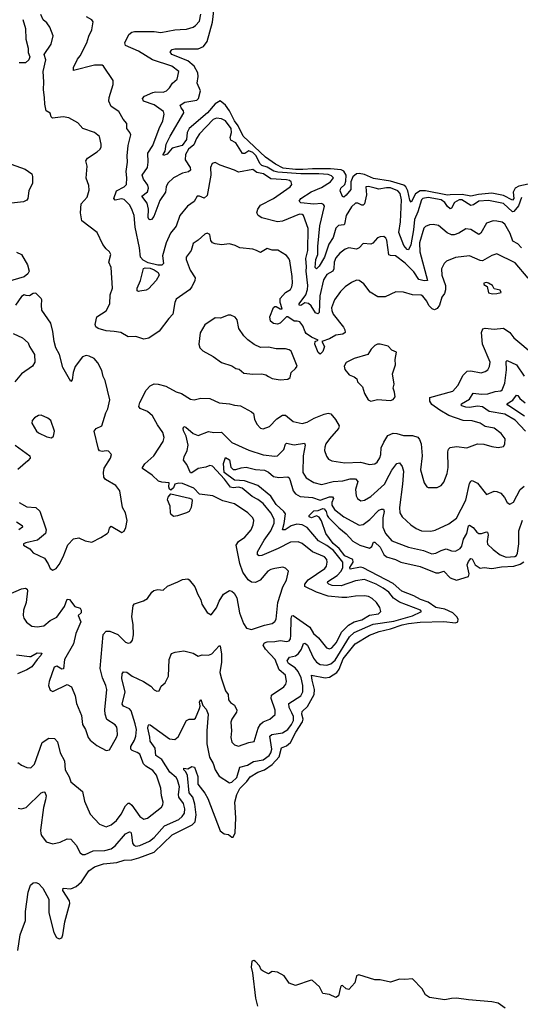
# Model space of a CAD drawing. Extents: x 1995161 to 2088924, y 769148 to 906007.
# Tile 210 of 256: x 2080070 to 2083925, y 816779 to 824363. Entities that reach past the tile are written whole.
import ezdxf

# ---------------------------------------------------------------- set-up
doc = ezdxf.new("R2010")
doc.units = 0

msp = doc.modelspace()

# ---------------------------------------------------------------- linework, layer by layer
at = {"layer": '0CON20XD'}
for points in [[(2083985, 823096.4), (2083915, 823081.5), (2083886, 823065), (2083870, 823035), (2083874.7, 822985.3), (2083865, 822972.8), (2083795, 823009.2), (2083705.9, 823025.9), (2083603.1, 823016.9), (2083545, 823003), (2083476.5, 823016.5), (2083385, 823013.9), (2083365, 823011.5), (2083195, 823044.1), (2083155, 823044.1), (2083117.5, 823022.5), (2083085, 822957.5), (2083075, 822974), (2083060.3, 823045), (2083044.7, 823074.7), (2083029.1, 823089.1), (2082925, 823119.6), (2082795, 823139.3), (2082725, 823171.7), (2082685, 823179.6), (2082664.5, 823175), (2082635, 823152.9), (2082620.8, 823115), (2082619.3, 823055), (2082585, 823011.5), (2082565, 822995.7), (2082555, 823002.5), (2082537.7, 823045), (2082543.4, 823065), (2082572.9, 823095), (2082581.5, 823118.5), (2082584.4, 823165), (2082565, 823197.4), (2082545, 823206), (2082464.1, 823214.1), (2082325, 823215.4), (2082249.7, 823209.7), (2082195, 823209.2), (2082100.3, 823220.3), (2082040.4, 823250.4), (2081963.3, 823303.3), (2081790.6, 823465), (2081752.3, 823545), (2081724.2, 823584.2), (2081685, 823661.6), (2081655, 823704.8), (2081615, 823737.1), (2081574.3, 823715.7), (2081515.4, 823644.6), (2081376.3, 823525), (2081360.9, 823495), (2081355, 823440.8), (2081321.5, 823395), (2081245, 823372.9), (2081205, 823327.3), (2081176.7, 823316.7), (2081174.5, 823325), (2081189.4, 823350.6), (2081199.3, 823405), (2081229.6, 823465), (2081334.6, 823645), (2081331.9, 823661.9), (2081312.5, 823685), (2081307.1, 823705), (2081342.2, 823727.8), (2081435, 823742.3), (2081447.1, 823755), (2081463.6, 823815), (2081435.9, 823875), (2081445.3, 823925), (2081442.4, 823955), (2081414.1, 824005), (2081365, 824046.1), (2081240.9, 824095), (2081229.7, 824115), (2081245, 824133.6), (2081265, 824138.7), (2081445, 824137.6), (2081485, 824157.7), (2081514.7, 824195), (2081554.8, 824345), (2081566.6, 824455)], [(2083985, 822373.1), (2083885, 822489.1), (2083745, 822560.6), (2083705, 822546.7), (2083635, 822506.1), (2083615, 822508.9), (2083535, 822544.5), (2083425, 822532.5), (2083357.6, 822502.4), (2083338.8, 822485), (2083317.5, 822445), (2083322.1, 822395), (2083350.3, 822315), (2083348.8, 822281.2), (2083340.9, 822255), (2083319.6, 822225), (2083303.1, 822165), (2083285, 822138.9), (2083265, 822128.2), (2083246, 822136), (2083220.5, 822160.5), (2083204.3, 822195), (2083175, 822233.8), (2083162.1, 822242.1), (2083095, 822244.6), (2083025, 822265.7), (2082965.9, 822265.9), (2082885, 822227.5), (2082829.1, 822229.1), (2082770, 822265), (2082719.2, 822329.2), (2082685, 822353.1), (2082665, 822355.6), (2082625, 822339.5), (2082575.6, 822305), (2082540.7, 822269.3), (2082493.1, 822205), (2082472.3, 822145), (2082473.6, 822123.6), (2082485, 822095.8), (2082562.9, 821995), (2082573.6, 821975), (2082575.4, 821954.6), (2082558.9, 821941.1), (2082505, 821933.6), (2082457.1, 821905), (2082397.5, 821885), (2082418.5, 821845), (2082405, 821808), (2082385, 821787.5), (2082369.4, 821799.4), (2082342.2, 821865), (2082345, 821883.3), (2082367.5, 821895), (2082317.3, 821917.3), (2082277.3, 821947.3), (2082267.9, 821957.9), (2082250.6, 822005), (2082226.5, 822036.5), (2082207.7, 822042.3), (2082185, 822040), (2082135, 822073.3), (2082125, 822073.3), (2082075, 822026.7), (2082055, 822018.5), (2082025, 822023.5), (2082001.7, 822041.7), (2081996.5, 822075), (2082024.1, 822145.9), (2082035, 822154.4), (2082045, 822153.8), (2082075, 822135.6), (2082091.2, 822135), (2082075.8, 822185), (2082077.1, 822215), (2082117.9, 822262.1), (2082154.5, 822285.5), (2082165, 822306.7), (2082170.4, 822335), (2082168.2, 822385), (2082149.6, 822505), (2082142.5, 822525), (2082125, 822545.7), (2082058.5, 822588.5), (2082015, 822587.1), (2081975, 822601.8), (2081925, 822570.8), (2081894.2, 822585), (2081865, 822595.6), (2081766.2, 822606.2), (2081730, 822625), (2081685, 822635.8), (2081625, 822628), (2081575, 822635.6), (2081555, 822645.6), (2081542.9, 822662.9), (2081535, 822707.5), (2081515, 822717.8), (2081495, 822711.9), (2081445.6, 822664.4), (2081405, 822638.8), (2081389.6, 822585), (2081351.4, 822535), (2081351.9, 822515), (2081381.9, 822435), (2081420.8, 822375), (2081418.6, 822355), (2081396.9, 822305), (2081377.5, 822282.5), (2081275, 822211.2), (2081264.4, 822185), (2081248.8, 822095), (2081217.7, 822062.3), (2081145, 821963.3), (2081065, 821911.2), (2081025, 821903.3), (2080964, 821924), (2080905, 821921.2), (2080850, 821955), (2080798.9, 821961.1), (2080735, 821966.9), (2080674.4, 821984.4), (2080657.7, 821997.7), (2080652, 822015), (2080664, 822075), (2080735, 822120.8), (2080764.4, 822175), (2080768.1, 822245), (2080784.3, 822295), (2080774.3, 822455), (2080755.7, 822495), (2080771.4, 822555), (2080761.4, 822575), (2080735, 822598.6), (2080711.4, 822631.4), (2080665.7, 822725), (2080548.5, 822815), (2080538.5, 822875), (2080544.4, 822945), (2080590, 822995), (2080605, 823050), (2080602.9, 823085), (2080582.1, 823142.1), (2080589.2, 823235), (2080580.6, 823275), (2080592.4, 823297.6), (2080667.8, 823345), (2080688.9, 823365), (2080697.1, 823385), (2080697.1, 823405), (2080685, 823462.5), (2080645.8, 823495), (2080557.5, 823525), (2080518.3, 823568.3), (2080448.1, 823608.1), (2080405, 823615.7), (2080322.5, 823605), (2080313.3, 823615), (2080305, 823642.5), (2080275, 823661.2), (2080263, 823713), (2080262.5, 823765), (2080252.7, 823822.7), (2080256.8, 823885), (2080250.9, 823965), (2080272, 824055), (2080258.8, 824095), (2080312.5, 824175), (2080327.6, 824237.6), (2080301.9, 824305), (2080279.4, 824339.4), (2080252, 824362), (2080232.2, 824402.2)], [(2083935, 822606.7), (2083905, 822637.7), (2083868.3, 822658.3), (2083846.8, 822716.8), (2083805, 822787.1), (2083785, 822803.1), (2083745, 822812.2), (2083715, 822813.1), (2083665, 822796), (2083620.6, 822719.4), (2083605, 822709.4), (2083545, 822748.2), (2083505, 822753.3), (2083452.2, 822717.8), (2083415, 822705.3), (2083395, 822705.3), (2083360.9, 822720.9), (2083295, 822777.5), (2083255, 822785.8), (2083225, 822782.9), (2083195, 822771.4), (2083181.7, 822758.3), (2083149.8, 822645), (2083151.9, 822575), (2083211.1, 822355), (2083185, 822351.1), (2083145, 822362.7), (2083105, 822421.2), (2083038.4, 822488.4), (2082965, 822545.4), (2082925, 822546), (2082913, 822553), (2082897.1, 822665), (2082890.3, 822680.3), (2082875, 822692), (2082845, 822691.2), (2082825.9, 822684.1), (2082788.7, 822641.3), (2082775, 822634), (2082715, 822640), (2082685, 822606.9), (2082665, 822595.6), (2082605, 822605.4), (2082576, 822595), (2082535, 822565.7), (2082505, 822528.6), (2082492.8, 822495), (2082489.4, 822445), (2082482.7, 822427.3), (2082435, 822399.4), (2082409.6, 822360.4), (2082380.2, 822235), (2082375, 822106.7), (2082365, 822098.2), (2082347.5, 822105), (2082315, 822158.5), (2082295, 822176.9), (2082267, 822183), (2082235, 822162.3), (2082221.4, 822165), (2082222.7, 822175), (2082272.4, 822245), (2082286.7, 822285), (2082288.3, 822315), (2082275.2, 822425), (2082278.9, 822458.9), (2082274.8, 822525), (2082287.8, 822585), (2082292.8, 822755), (2082256.4, 822855), (2082245, 822862.9), (2082225, 822864.6), (2082095, 822812.2), (2082055, 822806.2), (2081935, 822837.1), (2081905.7, 822855), (2081895.7, 822875), (2081904.5, 822905), (2081925, 822935.5), (2082025.7, 822985), (2082152.5, 823075), (2082165.6, 823095), (2082160.8, 823115), (2082148, 823125), (2082125, 823130), (2082005, 823138.4), (2081948.8, 823175), (2081896.2, 823186.2), (2081865, 823209.2), (2081755, 823190), (2081723.7, 823203.7), (2081615, 823242), (2081575, 823263.8), (2081551.2, 823255), (2081539.2, 823225), (2081542.2, 823165), (2081515, 823008), (2081490.3, 822989.7), (2081455, 823004.3), (2081437.1, 823002.9), (2081415, 822961.9), (2081362.8, 822927.2), (2081304.6, 822855.4), (2081275, 822772.5), (2081231.9, 822718.1), (2081198.8, 822645), (2081169.7, 822545), (2081177.5, 822485), (2081165, 822471.5), (2081135, 822471.2), (2081060.5, 822490.5), (2081022.1, 822512.1), (2081001.3, 822535), (2080993.9, 822605), (2080959.1, 822765), (2080951.2, 822855), (2080937.1, 822897.1), (2080917.3, 822935), (2080875, 822977.2), (2080855, 822984.1), (2080805, 822972.5), (2080796.1, 822985), (2080814.8, 823045.2), (2080874.3, 823075), (2080891.5, 823095), (2080895.3, 823144.7), (2080889.1, 823195), (2080899.5, 823265), (2080897.5, 823315), (2080906.7, 823395), (2080925.6, 823475.6), (2080919.2, 823495), (2080896, 823525), (2080895, 823562.5), (2080866.8, 823596.8), (2080832.5, 823655), (2080774.6, 823694.6), (2080755.7, 823735), (2080758.1, 823765), (2080790, 823865), (2080789.2, 823895), (2080716.2, 824005), (2080704.1, 824014.1), (2080645, 824012.9), (2080485, 823970.8), (2080484.2, 823994.2), (2080515, 824058.1), (2080536.5, 824083.5), (2080587.1, 824185), (2080602.6, 824237.4), (2080625.8, 824285), (2080636.4, 824346.4), (2080625, 824362.5), (2080583.9, 824383.9)], [(2082234.4, 822985), (2082315, 823037.3), (2082395, 823070.9), (2082462.9, 823115), (2082485.4, 823145), (2082471.4, 823161.4), (2082445, 823170.4), (2082374.9, 823175.1), (2082235, 823176.2), (2082057.8, 823187.8), (2082027.6, 823197.6), (2081975, 823228.1), (2081935, 823239.1), (2081919.8, 823255), (2081890.2, 823315), (2081865, 823340.8), (2081835, 823352.6), (2081805, 823332.2), (2081785, 823333.2), (2081735.8, 823415), (2081695.6, 823435.6), (2081691, 823455), (2081700, 823495), (2081698.8, 823525), (2081655, 823582.9), (2081625, 823598.8), (2081585, 823605.4), (2081558.9, 823595), (2081455.3, 823484.7), (2081431.3, 823448.7), (2081411.7, 823398.3), (2081369.2, 823365), (2081346.4, 823325), (2081345.3, 823285), (2081382.5, 823225), (2081385, 823203.8), (2081368.9, 823191.1), (2081325, 823182.1), (2081255.8, 823144.2), (2081211.4, 823105), (2081199.1, 823075), (2081194, 823035), (2081150.4, 822969.6), (2081102.6, 822847.4), (2081085, 822824.4), (2081075, 822821.5), (2081065, 822827.8), (2081060.3, 822840.3), (2081061.2, 822905), (2081051, 822951), (2081010, 823005), (2081053.9, 823036.1), (2081062.8, 823065), (2081057.5, 823087.5), (2081023.8, 823135), (2081014.1, 823165), (2081054, 823225), (2081060, 823265), (2081057.3, 823335), (2081095.3, 823395), (2081143.8, 823526.2), (2081172.5, 823585), (2081182.9, 823635), (2081176.4, 823655), (2081106.6, 823706.6), (2081024, 823735), (2081015.8, 823755), (2081031.2, 823775), (2081095, 823803.1), (2081115, 823807.5), (2081175, 823804.6), (2081200.8, 823815), (2081225, 823837.1), (2081245.9, 823874.1), (2081282.2, 823905), (2081296.4, 823965), (2081242.5, 824005), (2081093.1, 824053.1), (2080985, 824120.8), (2080885.6, 824165.6), (2080879.4, 824185), (2080909.7, 824250.3), (2080932.8, 824267.2), (2080955, 824273.1), (2081105, 824272.1), (2081156.1, 824263.9), (2081265, 824285.5), (2081305, 824287.3), (2081355, 824288.9), (2081405, 824305.6), (2081425, 824318.6), (2081455, 824352), (2081464.5, 824405)], [(2080093.9, 824363.9), (2080114.2, 824295), (2080116.8, 824213.2), (2080136.5, 824145), (2080135, 824110), (2080147.7, 824077.7), (2080140, 824055), (2080115, 824031.9), (2080065, 824032.1)], [(2080005, 823251.4), (2080111.7, 823211.7), (2080163.1, 823175), (2080168.9, 823155), (2080168.2, 823105), (2080140.5, 823045), (2080132.9, 822985), (2080125, 822972.7), (2080098.5, 822961.5), (2079985, 822948.5)], [(2083935, 822994.5), (2083910.3, 822929.7), (2083875, 822886.2), (2083866.1, 822883.9), (2083795, 822946.7), (2083679.5, 822969.5), (2083605, 822965.5), (2083563.6, 822936.4), (2083545, 822932.2), (2083475.4, 822975), (2083455, 822975.7), (2083418.8, 822955), (2083395, 822912.5), (2083385, 822906.9), (2083365, 822923.5), (2083343.8, 822955), (2083314.5, 822975), (2083215, 822994.4), (2083173.6, 822986.4), (2083163.4, 822975), (2083137, 822883), (2083111.1, 822825), (2083103.8, 822745), (2083082.2, 822627.8), (2083065, 822591.4), (2083055, 822593.1), (2083028.7, 822625), (2082988.8, 822725), (2083002.1, 822805), (2083009.8, 822975), (2083000.8, 823025), (2082982.5, 823045), (2082925, 823067.3), (2082895, 823068.6), (2082835, 823058.3), (2082808.1, 823065), (2082755, 823079.6), (2082734.6, 823075.4), (2082741.2, 823015), (2082726.1, 822943.9), (2082715.2, 822934.8), (2082705, 822935.3), (2082675, 822949.3), (2082655, 822950.5), (2082625, 822920.9), (2082583, 822855), (2082571.9, 822788.1), (2082565, 822782.5), (2082525, 822778.5), (2082503.5, 822756.5), (2082483.5, 822686.5), (2082449.8, 822635), (2082416.2, 822535), (2082375, 822464.1), (2082355, 822444.1), (2082346, 822455), (2082350.5, 822515), (2082366.8, 822555), (2082366.6, 822615), (2082381.5, 822775), (2082417.3, 822927.3), (2082409.8, 822939.8), (2082395, 822946.2), (2082335, 822942.1), (2082235, 822953.5), (2082223.3, 822965), (2082234.4, 822985)], [(2080045, 822571.9), (2080085.2, 822555.2), (2080129.1, 822475), (2080142.7, 822425), (2080132.2, 822405), (2080105, 822383), (2079975, 822344.7)], [(2080985, 822269.2), (2080975, 822273.8), (2080974.6, 822295), (2081000.7, 822355), (2081023.8, 822446.2), (2081037.5, 822452.5), (2081075, 822448.8), (2081106.5, 822436.5), (2081137.1, 822415), (2081143.1, 822395), (2081121.1, 822355), (2081061.1, 822288.9), (2081045, 822279.4), (2080995, 822272.9), (2080985, 822269.2)], [(2083712.1, 822252.1), (2083745, 822254.2), (2083778.3, 822261.7), (2083769.3, 822279.3), (2083725, 822290), (2083710, 822315), (2083680, 822335), (2083665, 822340), (2083643.3, 822335), (2083645, 822322.5), (2083668.8, 822308.8), (2083680, 822260), (2083712.1, 822252.1)], [(2080325, 820123.8), (2080350, 820135), (2080375, 820166.7), (2080405.6, 820225), (2080440.9, 820319.1), (2080485, 820365.6), (2080525, 820371.4), (2080575, 820348.8), (2080625, 820338.8), (2080696.1, 820373.9), (2080745, 820406.7), (2080753.9, 820416.1), (2080762.3, 820447.7), (2080775, 820462.5), (2080856.4, 820413.6), (2080875, 820422.5), (2080887, 820453), (2080897.5, 820505), (2080884.2, 820565), (2080860.8, 820605), (2080841.4, 820735), (2080810, 820775), (2080731.1, 820821.1), (2080718.9, 820838.9), (2080714.5, 820875), (2080721.7, 820908.3), (2080768.8, 820985), (2080776.7, 821015), (2080755, 821040), (2080735, 821043.3), (2080705, 821036.7), (2080685, 821043.3), (2080676.1, 821056.1), (2080644.3, 821195), (2080660, 821215), (2080703.8, 821235), (2080734.4, 821335), (2080750, 821365), (2080765.6, 821435), (2080728.1, 821585), (2080713.5, 821615), (2080701.7, 821661.7), (2080670.9, 821720.9), (2080644.3, 821754.3), (2080605, 821772.5), (2080583.2, 821776.8), (2080555, 821767.1), (2080497, 821693), (2080481.9, 821645), (2080475, 821590), (2080465, 821577.5), (2080402.3, 821685), (2080376.2, 821785), (2080349.1, 821835), (2080334.6, 821884.6), (2080325, 821962.5), (2080309.2, 822025), (2080241.9, 822125), (2080237.1, 822165), (2080241.2, 822205), (2080236.2, 822215), (2080195, 822256.2), (2080175, 822253.8), (2080145, 822237.1), (2080119.2, 822239.2), (2080105, 822244), (2080085, 822231.4), (2080037.3, 822165)], [(2082075, 821589.2), (2082135, 821594), (2082153.6, 821606.4), (2082160, 821645), (2082195, 821676.2), (2082206, 821695), (2082159.7, 821809.7), (2082145, 821821.2), (2082117, 821827), (2082045, 821829.2), (2081985, 821841.4), (2081925, 821837.5), (2081875, 821860.8), (2081826.3, 821896.3), (2081795, 821928), (2081757.5, 821985), (2081745, 822052.5), (2081730.7, 822070.7), (2081695, 822087.5), (2081675, 822086.7), (2081616.4, 822063.6), (2081575, 822066), (2081496.8, 822013.2), (2081459.7, 821950.3), (2081449.2, 821865), (2081456.2, 821835), (2081481.7, 821811.7), (2081559.7, 821769.7), (2081625, 821723.8), (2081705, 821696), (2081735, 821676), (2081761.2, 821671.2), (2081795, 821640), (2081865, 821631.9), (2081935, 821635.7), (2081965, 821628.1), (2081985, 821615.7), (2082015, 821599.2), (2082075, 821589.2)], [(2080020, 821945), (2080092.4, 821912.4), (2080135.4, 821875.4), (2080145.7, 821845), (2080184.4, 821785), (2080187.5, 821725), (2080168.1, 821695), (2080085, 821635.6), (2080032.1, 821575)], [(2081856.4, 821343.6), (2081870.2, 821330.2), (2081878.6, 821285), (2081895, 821248.8), (2081925, 821218), (2081945, 821212.5), (2081995, 821230.6), (2082050.9, 821289.1), (2082095, 821316.2), (2082116.2, 821316.2), (2082175, 821267.1), (2082245, 821253.1), (2082285, 821264.4), (2082336.5, 821293.5), (2082415, 821325.5), (2082445, 821332.2), (2082465, 821328.1), (2082503, 821283), (2082530.5, 821235), (2082524.5, 821215), (2082456.7, 821135), (2082428.6, 821095), (2082419.1, 821070.9), (2082418.6, 821045), (2082432, 821002), (2082448.9, 820978.9), (2082475, 820964.4), (2082575, 820950), (2082695, 820954.5), (2082765, 820936.7), (2082805, 820941.9), (2082823.7, 820956.3), (2082842.8, 820987.2), (2082851.5, 821015), (2082854.7, 821065), (2082875, 821108.6), (2082905, 821160.6), (2082945, 821178.5), (2082975, 821177.1), (2083025, 821161.5), (2083095, 821161.5), (2083135, 821147.1), (2083149.1, 821129.1), (2083162.5, 821095), (2083170.6, 821005), (2083156.7, 820895), (2083185.8, 820795), (2083204.4, 820764.4), (2083215, 820758.8), (2083285, 820760.8), (2083315, 820776.2), (2083335, 820801.2), (2083362.1, 820867.9), (2083368.5, 820915), (2083367.5, 821035), (2083372.5, 821055), (2083385, 821068.6), (2083434.5, 821074.5), (2083514.2, 821065.8), (2083595, 821096), (2083645, 821094), (2083705, 821076), (2083755, 821068.8), (2083796.7, 821075), (2083806.1, 821093.9), (2083809.2, 821135), (2083776.5, 821176.5), (2083725, 821217.5), (2083655, 821230), (2083615, 821255.6), (2083555, 821274.4), (2083485, 821277.1), (2083375, 821313.4), (2083305, 821354.7), (2083245, 821400), (2083227.7, 821425), (2083227.6, 821452.4), (2083405, 821501.4), (2083443.9, 821546.1), (2083484.1, 821625.9), (2083515, 821656.9), (2083545, 821657.8), (2083624.3, 821644.3), (2083655, 821652.5), (2083675, 821666.2), (2083688.3, 821691.7), (2083693.5, 821725), (2083632.7, 821862.7), (2083627.1, 821955), (2083636.8, 821983.2), (2083655, 821987.8), (2083725, 821980.5), (2083796.7, 821986.7), (2083844.1, 821954.1), (2083875, 821911.5), (2083921.4, 821875), (2083985, 821820.6)], [(2082775, 821423.8), (2082825, 821438.8), (2082925, 821430), (2082945, 821437.5), (2082960.7, 821459.3), (2082957.5, 821495), (2082945.8, 821525), (2082952.9, 821555), (2082940, 821635), (2082963.8, 821705), (2082960.8, 821745), (2082971.7, 821801.7), (2082935, 821817.5), (2082907.7, 821847.7), (2082845, 821864), (2082825, 821864), (2082805, 821853.8), (2082775.7, 821824.3), (2082750, 821785), (2082645, 821754.3), (2082585, 821723.3), (2082570, 821695), (2082575, 821670), (2082608.3, 821628.3), (2082645, 821613.3), (2082666.4, 821596.4), (2082672.5, 821575), (2082711.2, 821535), (2082726.2, 821485), (2082753.9, 821433.9), (2082775, 821423.8)], [(2083965.3, 821195), (2083885, 821279.5), (2083805, 821324.8), (2083685.7, 821345.7), (2083635, 821382), (2083595, 821386), (2083535, 821375.6), (2083505, 821379), (2083475, 821389.5), (2083468.9, 821395), (2083472.5, 821405), (2083535, 821439.2), (2083562.8, 821487.2), (2083625, 821478.8), (2083675, 821480.3), (2083730.5, 821499.5), (2083775, 821504.6), (2083786.6, 821513.4), (2083805.9, 821564.1), (2083817.9, 821665), (2083815, 821730), (2083825, 821738.6), (2083896.1, 821705), (2083955, 821618.1)], [(2079985, 819936.5), (2080085, 819979.4), (2080115, 819985.7), (2080127.9, 819977.9), (2080131.4, 819965), (2080120.4, 819875), (2080100.5, 819815), (2080097.5, 819775), (2080103.2, 819753.2), (2080122.6, 819722.6), (2080165, 819691.9), (2080204.4, 819685.6), (2080255, 819695.6), (2080304, 819736), (2080355, 819760.8), (2080415.8, 819844.2), (2080435, 819900), (2080455, 819897.5), (2080495, 819842.5), (2080535, 819831.2), (2080544, 819815), (2080543.3, 819795), (2080521.2, 819775), (2080542.2, 819725), (2080503.8, 819635), (2080483.8, 819555), (2080416.2, 819435), (2080406.4, 819363.6), (2080395, 819361.2), (2080355, 819383.1), (2080335, 819375.7), (2080296, 819265), (2080293.3, 819235), (2080305, 819200), (2080325, 819187.5), (2080435, 819242.5), (2080468.8, 819225), (2080496.5, 819155), (2080508.2, 819095), (2080546.9, 819005), (2080554.6, 818934.6), (2080576.9, 818895), (2080597.1, 818835), (2080612.8, 818812.8), (2080665, 818772), (2080735, 818733.8), (2080760.5, 818739.5), (2080816.2, 818833.8), (2080822.5, 818855), (2080821.9, 818895), (2080818.1, 818915), (2080805, 818930.8), (2080742, 818972), (2080729.5, 819015), (2080726.4, 819046.4), (2080740.9, 819205), (2080734.4, 819235), (2080708.1, 819295), (2080691.1, 819365), (2080712.2, 819627.8), (2080735, 819652.5), (2080765, 819653.3), (2080825, 819626.7), (2080885, 819569.2), (2080905, 819562), (2080925, 819566.7), (2080938.8, 819585), (2080947.5, 819625), (2080943.1, 819705), (2080932.5, 819765), (2080945, 819850), (2080953.8, 819865), (2081023.2, 819886.8), (2081055, 819903.8), (2081087.1, 819952.9), (2081104.1, 819965.9), (2081134.5, 819975.5), (2081175, 819970), (2081209.2, 820000.8), (2081287.6, 820032.4), (2081325, 820050.8), (2081365, 820056.2), (2081375, 820048.8), (2081418.8, 819995), (2081441.2, 819935), (2081466, 819895), (2081471.7, 819861.7), (2081515, 819796.7), (2081545, 819780), (2081585, 819833.8), (2081607.1, 819885), (2081640.5, 819939.5), (2081685, 819966.2), (2081705, 819962), (2081722.5, 819945), (2081741.3, 819911.3), (2081763.3, 819795), (2081793.2, 819713.2), (2081817.7, 819677.7), (2081855, 819665.7), (2081955, 819699.6), (2082015, 819713.1), (2082035, 819728), (2082044.5, 819745.5), (2082058.5, 819875), (2082097.1, 819995), (2082125, 820046.7), (2082140, 820115), (2082118.3, 820138.3), (2082095.9, 820145.9), (2082035, 820135.8), (2082005, 820129.2), (2081980, 820115), (2081922.7, 820047.3), (2081885, 820027.8), (2081855, 820031.9), (2081829.1, 820049.1), (2081788, 820108), (2081766.2, 820175), (2081737.5, 820315), (2081755.3, 820344.7), (2081803.3, 820376.7), (2081822.7, 820397.3), (2081851.5, 820435), (2081868.8, 820471.2), (2081872.2, 820505), (2081865.5, 820525), (2081826.9, 820565), (2081725, 820633.6), (2081635, 820656.5), (2081556.2, 820696.2), (2081455, 820708), (2081410, 820755), (2081325, 820790.9), (2081295, 820792.9), (2081263.8, 820786.2), (2081253.6, 820756.4), (2081235, 820740), (2081225, 820747.5), (2081218.8, 820765), (2081220, 820795), (2081165, 820800), (2081139.5, 820809.5), (2081089.4, 820855), (2081015.6, 820905.6), (2081015.5, 820915), (2081035, 820943.3), (2081104.3, 821005), (2081174, 821115), (2081182.5, 821145), (2081173.4, 821183.4), (2081131.5, 821241.5), (2081093, 821313), (2081055, 821345.8), (2080997.4, 821367.4), (2080987.1, 821385), (2080994.6, 821415.4), (2081045, 821508.8), (2081075, 821542.5), (2081105, 821557.5), (2081137, 821557), (2081195, 821539.2), (2081275, 821495.8), (2081315, 821482.9), (2081385, 821440), (2081415, 821435.8), (2081465, 821447.5), (2081535, 821446.7), (2081605, 821412.9), (2081685, 821405.6), (2081723.4, 821393.4), (2081769.3, 821389.3), (2081856.4, 821343.6)], [(2083958.6, 821308.6), (2083828.9, 821395), (2083822.5, 821405), (2083866.7, 821433.3), (2083895, 821470), (2083905, 821468.1), (2083921.4, 821445), (2083963.2, 821413.2)], [(2080315, 821143.3), (2080330, 821155), (2080339.2, 821195), (2080310, 821275), (2080287.5, 821295), (2080235, 821316.7), (2080216.1, 821313.9), (2080185, 821296.7), (2080166.2, 821275), (2080164.2, 821255), (2080198.8, 821195), (2080215, 821181.2), (2080280.5, 821150.5), (2080315, 821143.3)], [(2081945, 820635.8), (2081905, 820667.5), (2081861.4, 820691.4), (2081784.4, 820755), (2081755, 820763.4), (2081715, 820756.6), (2081692.6, 820762.6), (2081647.3, 820825), (2081555, 820924.4), (2081535, 820930.6), (2081502.7, 820917.3), (2081444.2, 820905.8), (2081395, 820872.5), (2081385, 820871.9), (2081358.3, 820938.3), (2081330.5, 820970.5), (2081335.5, 820995), (2081360, 821045), (2081366.5, 821085), (2081352.1, 821155), (2081332.8, 821197.2), (2081329.4, 821215), (2081335, 821228.6), (2081350, 821225), (2081406.8, 821176.8), (2081445, 821159.5), (2081525, 821191.8), (2081565, 821182.8), (2081625, 821185.4), (2081705, 821107.8), (2081835, 821046.4), (2081945, 821011.8), (2082035, 821000), (2082055.8, 821005), (2082105, 821052), (2082116.7, 821093.3), (2082125, 821101.4), (2082185, 821088), (2082262.2, 821102.2), (2082269.2, 821085), (2082253.2, 821005), (2082251.1, 820875), (2082275, 820834.4), (2082335, 820799.2), (2082395, 820783.9), (2082485, 820806.3), (2082559, 820811), (2082615, 820827.8), (2082657, 820827), (2082673.3, 820805), (2082655.4, 820745), (2082660.8, 820695), (2082670.8, 820675), (2082697.6, 820657.6), (2082725, 820661.1), (2082775, 820689.4), (2082878.4, 820785), (2082915, 820854.3), (2082935, 820894.5), (2082975, 820944.2), (2082995, 820948.8), (2083015, 820922), (2083024.6, 820884.6), (2083019.1, 820785), (2082994.7, 820604.7), (2082996.4, 820565), (2083015, 820533.1), (2083083, 820473), (2083124, 820444), (2083165, 820427.3), (2083235, 820423.5), (2083269.8, 820430.2), (2083375, 820479.4), (2083435, 820524.3), (2083505, 820662), (2083535, 820790), (2083545, 820808.8), (2083555, 820814), (2083595, 820793.3), (2083665, 820706.7), (2083725, 820730.8), (2083745, 820730), (2083775, 820716.9), (2083803.8, 820683.8), (2083824.4, 820644.4), (2083845, 820632), (2083873.2, 820646.8), (2083925, 820744.3), (2083955, 820770)], [(2080034.8, 821084.8), (2080148.5, 821005), (2080151.2, 820985), (2080134.1, 820964.1), (2080055, 820898.1)], [(2080059.1, 818289.1), (2080085, 818285.6), (2080119.2, 818295), (2080235, 818409.2), (2080255, 818416.2), (2080265, 818413.3), (2080272.9, 818385), (2080270, 818355), (2080253.3, 818295), (2080231.5, 818121.5), (2080231.9, 818095), (2080238.9, 818078.9), (2080275, 818031.2), (2080325, 818016.2), (2080380.9, 818029.1), (2080435, 818054.3), (2080465, 818051.1), (2080506, 818006), (2080537, 817947), (2080555, 817933.1), (2080575, 817933.5), (2080635, 817962.2), (2080724.7, 817964.7), (2080775, 817977.6), (2080805, 817998.7), (2080885, 818092.1), (2080915, 818108.9), (2080925, 818104), (2080932.1, 818085), (2080940, 818020), (2080948.9, 818005), (2080965, 817996.2), (2080995, 818001.6), (2081070, 818035), (2081106.1, 818063.9), (2081185, 818152.7), (2081295, 818203.2), (2081322.1, 818225), (2081338.4, 818251.6), (2081341.6, 818285), (2081331.2, 818325), (2081295.6, 818375), (2081292.2, 818395), (2081299.6, 818455), (2081285, 818509.4), (2081275.2, 818525.2), (2081226.2, 818566.2), (2081165.3, 818665), (2081119.6, 818695), (2081113.2, 818753.2), (2081074.5, 818805), (2081073, 818837), (2081056.9, 818905), (2081060, 818925), (2081065, 818934), (2081075, 818932.9), (2081225, 818824.4), (2081265, 818818.6), (2081291.5, 818838.5), (2081354.6, 818965.4), (2081375, 818975.6), (2081415, 818976.2), (2081425, 818983.8), (2081455, 819057.5), (2081460, 819075), (2081455, 819110), (2081465, 819126.7), (2081481.4, 819081.4), (2081505, 819052), (2081521.1, 819015), (2081511.8, 818885), (2081511.8, 818785), (2081531.8, 818681.8), (2081558.8, 818635), (2081574.5, 818585), (2081606.6, 818536.6), (2081685, 818484.6), (2081705, 818490), (2081741.6, 818525), (2081766.2, 818605), (2081825, 818622.4), (2081870.6, 818649.4), (2081945, 818661.9), (2081990.5, 818695), (2082005, 818717.3), (2082012.1, 818745), (2081995.4, 818845), (2082012.6, 818857.4), (2082095, 818869), (2082135.1, 818894.9), (2082164.3, 818935), (2082177.4, 818965), (2082178.7, 818995), (2082166, 819025), (2082145.3, 819065), (2082143.4, 819095), (2082235.3, 819155), (2082250, 819185), (2082250.3, 819235), (2082236.4, 819293.6), (2082215, 819342.5), (2082191, 819371), (2082140.3, 819405), (2082130.9, 819425), (2082147.3, 819452.7), (2082195, 819464.2), (2082217.7, 819482.3), (2082239.1, 819515), (2082255, 819558.6), (2082265, 819560), (2082285.5, 819545), (2082332.9, 819445), (2082355, 819415.3), (2082385, 819396.2), (2082435, 819390.3), (2082465, 819401.9), (2082499.1, 819430.9), (2082609.7, 819610.3), (2082645, 819644), (2082791.5, 819708.5), (2082951, 819731), (2083095, 819771.5), (2083158.9, 819801.1), (2083164, 819805), (2083155.8, 819815), (2082996, 819876), (2082948.5, 819908.5), (2082911.5, 819955), (2082868.5, 819985), (2082815, 820015.7), (2082725, 820051.6), (2082655, 820041.9), (2082545, 820003.2), (2082475.2, 820005.2), (2082450, 820015), (2082439.4, 820025), (2082443.3, 820035), (2082515, 820081.3), (2082545.9, 820115), (2082557.5, 820145), (2082558, 820185), (2082486.3, 820275), (2082435, 820313.5), (2082370.1, 820350.1), (2082285, 820451.3), (2082245, 820473.6), (2082205, 820477.2), (2082161.1, 820465), (2082114, 820435), (2082095, 820434.4), (2082107.7, 820482.3), (2082116.3, 820556.3), (2082104.7, 820575), (2082045, 820630), (2082003.4, 820693.4), (2081903.8, 820775), (2081802, 820812), (2081725, 820816.6), (2081645, 820876.4), (2081639.6, 820945), (2081655, 820990), (2081685, 820971.8), (2081696.3, 820916.3), (2081715, 820899.3), (2081735, 820898), (2081775, 820912.5), (2081814, 820916), (2081885, 820899.1), (2081954.3, 820894.3), (2081985, 820879.3), (2082025, 820844.1), (2082065, 820835.9), (2082135, 820842.1), (2082145.2, 820835.2), (2082153, 820815), (2082175, 820734.5), (2082195, 820710), (2082230.8, 820690.8), (2082325, 820683.3), (2082385, 820663.3), (2082455, 820686.8), (2082478, 820688), (2082485.4, 820675), (2082474.1, 820645), (2082474.2, 820625), (2082495, 820589.6), (2082565, 820534.7), (2082685, 820469.5), (2082715.3, 820474.7), (2082766, 820514), (2082835, 820584.6), (2082855, 820593.5), (2082872.7, 820592.7), (2082877.7, 820575), (2082867.6, 820525), (2082867.6, 820455), (2082886.4, 820405), (2082935, 820350.4), (2083065, 820301.1), (2083178.8, 820275), (2083245, 820250), (2083275, 820254.6), (2083315.3, 820274.7), (2083355, 820288.5), (2083395, 820273.1), (2083425, 820270.6), (2083460.9, 820289.1), (2083475, 820309.2), (2083487.1, 820362.9), (2083514.1, 820405.9), (2083525, 820464.3), (2083535, 820470.8), (2083562.5, 820452.5), (2083590.4, 820415), (2083605, 820405.4), (2083625.3, 820404.7), (2083665, 820419.4), (2083672, 820415), (2083678.5, 820395), (2083670, 820345), (2083673.1, 820323.1), (2083715, 820281.4), (2083770.2, 820240.2), (2083815, 820223.1), (2083882.7, 820227.3), (2083895.4, 820235), (2083904.7, 820255.3), (2083913.3, 820325), (2083914.1, 820425), (2083942.6, 820507.4)], [(2081255, 820536.7), (2081235, 820554), (2081231.1, 820565), (2081228.8, 820615), (2081209.2, 820665), (2081214, 820685), (2081235, 820710), (2081377, 820677), (2081395, 820670), (2081399.3, 820659.3), (2081390, 820605), (2081375, 820576), (2081355, 820564), (2081285, 820542.5), (2081255, 820536.7)], [(2080055, 818642.5), (2080085, 818620.8), (2080125, 818603.8), (2080155, 818600), (2080185, 818628.8), (2080243, 818797), (2080295, 818828.4), (2080337.5, 818827.5), (2080362.1, 818802.1), (2080382.7, 818715), (2080416.5, 818655), (2080421.4, 818585), (2080451.7, 818531.7), (2080463.1, 818493.1), (2080555, 818418.8), (2080569.2, 818345), (2080613.4, 818243.4), (2080685, 818167.5), (2080735, 818145.7), (2080775, 818161.4), (2080814.4, 818195), (2080851.5, 818245), (2080885, 818308.6), (2080905, 818328.1), (2080915, 818329.4), (2080935, 818314.4), (2080994.4, 818225), (2081025.7, 818204.3), (2081055, 818212.5), (2081162, 818298), (2081172.9, 818315), (2081174.4, 818335), (2081161.2, 818385), (2081157.9, 818445), (2081123.1, 818545), (2081095, 818581.2), (2081042.6, 818612.6), (2081022.5, 818632.5), (2080994.5, 818705), (2080975, 818719.6), (2080935.5, 818735), (2080927.2, 818745), (2080925.9, 818765), (2080955, 818813.3), (2080964.1, 818845), (2080968.9, 818895), (2080959.6, 818939.6), (2080929.1, 819039.1), (2080914.7, 819054.7), (2080870, 819075), (2080860.5, 819090.5), (2080882.5, 819185), (2080858, 819285), (2080860, 819325), (2080870, 819340), (2080895, 819336.7), (2080935.9, 819305.9), (2081024.7, 819264.7), (2081080.2, 819230.2), (2081105, 819201.2), (2081125, 819191.2), (2081145, 819193.3), (2081159.3, 819230.7), (2081191.2, 819255), (2081215, 819307.5), (2081220.5, 819435), (2081239.5, 819480.5), (2081267.3, 819492.7), (2081335, 819502), (2081405, 819484.2), (2081445, 819461.2), (2081475, 819470.8), (2081525, 819469.4), (2081550.9, 819479.1), (2081605, 819540), (2081615, 819540), (2081624.3, 819475), (2081624.5, 819415), (2081610.3, 819335), (2081625.3, 819285), (2081654.7, 819194.7), (2081676.7, 819165), (2081678.5, 819125), (2081694.6, 819104.6), (2081724.1, 819084.1), (2081741.2, 819045), (2081739.5, 819030.5), (2081704.3, 818975), (2081697.3, 818952.7), (2081701.5, 818885), (2081695.4, 818835), (2081705, 818799.2), (2081725, 818777.1), (2081755, 818768.1), (2081835, 818796.2), (2081875, 818803.8), (2081905.9, 818905), (2081923.9, 818936.1), (2081945, 818955.4), (2081997.5, 818975), (2082038.3, 819011.7), (2082038.2, 819045), (2082006.1, 819135), (2082009.7, 819160.3), (2082105.4, 819224.6), (2082118.9, 819245), (2082123.8, 819266.2), (2082116.5, 819315), (2082068.5, 819355), (2082038.4, 819435), (2081962.2, 819515), (2081943.8, 819545), (2081955, 819564.4), (2081975, 819571.3), (2082035, 819572.6), (2082075, 819580.3), (2082126.1, 819573.9), (2082145, 819578.6), (2082154.7, 819595.3), (2082158.8, 819621.2), (2082159.7, 819750.3), (2082165, 819770.8), (2082175, 819773.5), (2082303.8, 819685), (2082333.1, 819635), (2082371, 819601), (2082433.7, 819523.7), (2082455, 819516.4), (2082475, 819524.6), (2082510.4, 819565), (2082547.5, 819645), (2082601.1, 819698.9), (2082645, 819725.2), (2082705, 819741.1), (2082765, 819777), (2082833.9, 819786.1), (2082851.9, 819805), (2082844.5, 819835), (2082817.9, 819875), (2082785, 819904.5), (2082755, 819920), (2082725.3, 819925.3), (2082655, 819924.1), (2082588.3, 819911.7), (2082552, 819912), (2082445, 819923.6), (2082355, 819953.3), (2082266.4, 819996.4), (2082264.7, 820015), (2082291.1, 820048.9), (2082420.5, 820135), (2082433.6, 820155), (2082438.2, 820185), (2082434.5, 820205), (2082417.8, 820225), (2082325, 820265.4), (2082245, 820329.5), (2082215, 820340.4), (2082155, 820339.2), (2082060.7, 820289.3), (2081935, 820235.4), (2081913.8, 820233.8), (2081901.5, 820241.5), (2081901.5, 820265), (2081952.2, 820355), (2082004.7, 820425), (2082030.5, 820485), (2082028.6, 820515), (2082005.3, 820565), (2081945, 820635.8)], [(2080055.5, 817195), (2080073.8, 817315), (2080116.1, 817425), (2080113.7, 817495), (2080136.1, 817643.9), (2080152.9, 817697.1), (2080175, 817716.2), (2080195, 817718), (2080215, 817710.8), (2080248.9, 817675), (2080295, 817590), (2080294.6, 817485), (2080332, 817332), (2080352.5, 817295), (2080375, 817283.3), (2080395, 817292.5), (2080403.3, 817315), (2080418.6, 817415), (2080457.1, 817555), (2080454.5, 817575), (2080402.7, 817655), (2080404.2, 817675), (2080465, 817667.9), (2080505, 817686.2), (2080545, 817721.5), (2080601.8, 817808.2), (2080645, 817838.6), (2080715, 817861.2), (2080818.8, 817871.2), (2080875, 817889.1), (2080932.8, 817892.8), (2080987.1, 817907.1), (2081105, 817952.2), (2081245, 818084.7), (2081398.8, 818161.2), (2081421.9, 818185), (2081428.8, 818238.8), (2081419.9, 818319.9), (2081404.4, 818374.4), (2081375, 818406.9), (2081362.8, 818542.8), (2081349.4, 818569.4), (2081333.3, 818585), (2081333.1, 818596.9), (2081365, 818593.3), (2081395, 818611.2), (2081416.5, 818605), (2081441.8, 818535), (2081443.1, 818475), (2081496.5, 818406.5), (2081517.8, 818365), (2081614.6, 818115), (2081645, 818092.9), (2081677.5, 818087.5), (2081705, 818066), (2081715, 818066), (2081730.4, 818099.6), (2081735.2, 818214.8), (2081727.7, 818335), (2081742.5, 818395), (2081765, 818440.3), (2081819, 818495), (2081845, 818531.8), (2081905, 818568.4), (2081955, 818586.5), (2082015, 818625.6), (2082067, 818685), (2082086.2, 818753.8), (2082125, 818770), (2082155, 818796.8), (2082196, 818875), (2082248.8, 818955), (2082252.1, 818975), (2082242.8, 819015), (2082244.8, 819035.2), (2082287.5, 819072.5), (2082337.4, 819165), (2082341.2, 819205), (2082321.9, 819275), (2082317.5, 819315), (2082422.7, 819292.7), (2082455, 819300), (2082511.9, 819335), (2082529.1, 819360.9), (2082561, 819439), (2082653.1, 819556.9), (2082765, 819623), (2082838.9, 819651.1), (2082925, 819670.7), (2083015, 819702.3), (2083065, 819711.2), (2083155, 819722.8), (2083335, 819726.6), (2083425, 819717.3), (2083445, 819724.7), (2083446.1, 819745), (2083436.6, 819765), (2083405, 819795.5), (2083345, 819822.4), (2083275, 819836.5), (2083215, 819875.7), (2083157, 819897), (2083105, 819924.8), (2083011.8, 819961.8), (2082945, 820020.3), (2082715, 820142), (2082695, 820145.4), (2082615, 820130.4), (2082611.7, 820145), (2082637.1, 820185), (2082636, 820205), (2082574.8, 820234.8), (2082531.1, 820291.1), (2082485, 820328.1), (2082427.5, 820405), (2082394.1, 820504.1), (2082375, 820531.4), (2082355, 820541.9), (2082316.1, 820526.1), (2082298.8, 820535), (2082300, 820545), (2082335, 820581.2), (2082367.9, 820582.1), (2082405, 820598.1), (2082415, 820594.6), (2082431.2, 820575), (2082438.1, 820545), (2082448.9, 820528.9), (2082528.7, 820448.7), (2082585, 820404.1), (2082635, 820345.9), (2082689.4, 820315), (2082765, 820293.5), (2082781.1, 820305), (2082795, 820340), (2082805, 820338.9), (2082845, 820301.6), (2082874.3, 820244.3), (2082895, 820226.9), (2082965, 820205.9), (2083005, 820186), (2083155, 820151.9), (2083275, 820102.2), (2083298.3, 820101.7), (2083335, 820114.5), (2083385, 820065.3), (2083435, 820046.6), (2083526.7, 820075), (2083531.6, 820095), (2083516.8, 820165), (2083525, 820188.9), (2083545, 820212.5), (2083555, 820210), (2083577.1, 820165), (2083615, 820138.8), (2083647.5, 820142.5), (2083705, 820136.2), (2083781.1, 820148.9), (2083875.4, 820154.6), (2083925, 820170), (2083951.5, 820188.5)], [(2080065, 820643.6), (2080125, 820611.2), (2080195, 820606.5), (2080225, 820578), (2080273.1, 820435), (2080269.2, 820405), (2080206.7, 820353.3), (2080117.5, 820335), (2080100, 820325), (2080100, 820315), (2080147.3, 820287.3), (2080175, 820255.8), (2080260, 820215), (2080290.7, 820170.7), (2080303.8, 820135), (2080325, 820123.8)], [(2080044.4, 820494.4), (2080088.2, 820468.2), (2080091.1, 820455), (2080062.9, 820435)], [(2080045, 819471.8), (2080145, 819457.3), (2080155, 819457.8), (2080205, 819487.5), (2080240, 819485), (2080233.1, 819465), (2080204.5, 819435.5), (2080165, 819379.2), (2080124.4, 819355), (2080054.2, 819325.8)], [(2083809.5, 816749.5), (2083755, 816787), (2083705, 816798.9), (2083525, 816813), (2083435, 816826.2), (2083395.3, 816824.7), (2083345, 816813.1), (2083225, 816830.6), (2083195, 816852.5), (2083168.3, 816898.3), (2083095, 816976.2), (2083035, 816969.2), (2082995, 816972), (2082925, 816950.8), (2082845, 816967.5), (2082805, 816968.1), (2082682.7, 817007.3), (2082665, 816997.5), (2082650.8, 816945), (2082605.8, 816894.2), (2082585, 816898.8), (2082555, 816923.3), (2082545, 816922.5), (2082539.5, 816910.5), (2082526, 816845), (2082505, 816830.8), (2082455, 816854.4), (2082405, 816863.3), (2082380, 816915), (2082325, 816963.8), (2082315, 816966), (2082195, 816924), (2082145, 816942.5), (2082107.4, 816997.4), (2082055, 817025.8), (2082015, 817031.2), (2081985, 817013.3), (2081943.9, 817033.9), (2081930, 817045), (2081915.7, 817075), (2081885, 817108.8), (2081873.6, 817116.4), (2081858.3, 817111.7), (2081852.2, 817065), (2081862.7, 817022.7), (2081885, 816827.5), (2081901.8, 816765)]]:
    msp.add_lwpolyline(points, dxfattribs=at)

doc.saveas('drawing.dxf')
